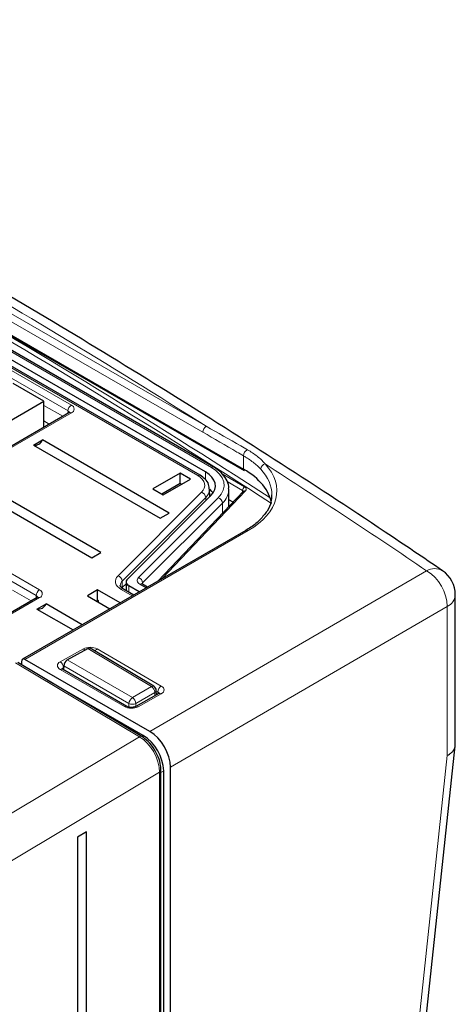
# Paper-space layout 'Blatt2' of a CAD drawing. Header units: millimetres. Extents: x 5 to 418, y 2 to 292.
# Tile 74 of 76: x 326 to 344, y 227 to 268. Entities that reach past the tile are written whole.
import ezdxf

# ---------------------------------------------------------------- set-up
doc = ezdxf.new("R2010")
doc.units = ezdxf.units.MM

psp = doc.layouts.new('Blatt2')

# ---------------------------------------------------------------- linework, layer by layer
at = {"color": 7, "linetype": 'Continuous', "lineweight": 18}
for p, q in [((306.937, 265.459), (335.45, 248.999)), ((333.765, 250.526), (308.622, 265.041)), ((308.766, 265.287), (333.909, 250.772)), ((334.121, 249.069), (307.927, 264.19)), ((328.199, 251.402), (310.238, 261.77)), ((321.071, 255.84), (328.34, 251.644)), ((333.558, 248.733), (321.159, 255.891)), ((311.045, 253.236), (327.025, 244.011)), ((326.884, 243.769), (310.903, 252.994)), ((327.204, 251.635), (327.986, 251.184)), ((328.34, 251.32), (323.815, 248.708)), ((328.197, 251.305), (328.199, 251.402)), ((327.425, 250.86), (327.204, 250.988)), ((335.45, 248.999), (335.45, 249.547)), ((333.881, 248.561), (333.881, 248.881)), ((334.563, 248.806), (335.496, 248.267)), ((335.413, 248.121), (334.768, 248.493)), ((330.265, 244.592), (333.716, 248.042)), ((335.535, 248.099), (332.07, 244.463)), ((335.413, 248.045), (335.413, 248.121)), ((333.889, 247.824), (330.439, 244.374)), ((331.11, 244.518), (334.407, 247.814)), ((334.58, 247.593), (331.283, 244.297)), ((333.889, 247.824), (333.891, 247.694)), ((334.58, 247.172), (334.58, 247.593)), ((335.646, 246.459), (326.421, 241.134)), ((331.582, 238.155), (343.015, 244.794)), ((330.439, 244.374), (330.443, 244.108)), ((330.716, 244.176), (330.716, 243.91)), ((331.428, 244.092), (331.173, 244.239)), ((331.283, 244.297), (331.283, 244.243)), ((325.903, 243.994), (326.671, 243.55)), ((326.883, 243.672), (326.884, 243.769)), ((330.856, 243.762), (330.394, 244.028)), ((327.025, 243.687), (322.591, 241.127)), ((343.866, 243.326), (332.431, 236.685)), ((343.866, 237.165), (343.866, 243.326)), ((327.876, 241.038), (328.833, 241.571)), ((331.65, 240.013), (329.018, 241.585)), ((329.398, 241.565), (332.051, 240.033)), ((331.146, 237.94), (326.032, 240.995)), ((328.168, 241.111), (330.859, 239.556)), ((330.53, 239.185), (327.876, 240.717)), ((328.019, 240.797), (328.015, 240.795)), ((328.015, 240.795), (328.017, 240.728)), ((330.718, 239.314), (328.022, 240.872)), ((330.859, 239.556), (331.65, 240.013)), ((331.789, 239.772), (330.998, 239.316)), ((332.051, 239.713), (331.095, 239.18)), ((331.791, 239.633), (331.789, 239.772)), ((331.907, 239.79), (331.848, 239.824)), ((331.904, 239.696), (331.907, 239.79)), ((330.718, 239.162), (330.718, 239.314)), ((330.998, 239.316), (330.998, 239.191)), ((303.647, 221.479), (331.146, 237.94)), ((331.237, 237.955), (331.305, 237.994)), ((331.982, 236.48), (303.863, 219.648)), ((331.982, 151.213), (331.982, 236.48)), ((332.154, 236.524), (332.038, 236.457))]:
    psp.add_line(p, q, dxfattribs=at)
at = {"color": 7, "linetype": 'Continuous', "lineweight": 25}
for p, q in [((306.962, 265.404), (335.475, 248.944)), ((334.221, 249.079), (308.027, 264.2)), ((333.881, 248.881), (307.601, 264.051)), ((333.658, 248.743), (321.258, 255.901)), ((327.204, 251.805), (325.928, 252.541)), ((324.234, 250.09), (327.204, 251.805)), ((327.204, 250.732), (327.204, 251.805)), ((328.24, 251.33), (323.715, 248.718)), ((328.238, 251.329), (328.24, 251.33)), ((326.776, 249.99), (327.151, 250.206)), ((326.776, 249.99), (332.009, 246.969)), ((332.383, 247.185), (327.151, 250.206)), ((332.833, 248.833), (331.701, 248.18)), ((333.257, 248.588), (332.833, 248.833)), ((332.833, 248.401), (332.833, 248.833)), ((323.948, 248.357), (329.181, 245.337)), ((329.555, 245.553), (324.322, 248.573)), ((332.833, 248.401), (332.075, 247.964)), ((332.125, 247.935), (333.257, 248.588)), ((332.883, 248.372), (332.833, 248.401)), ((330.653, 244.455), (334.103, 247.905)), ((331.701, 248.18), (332.125, 247.935)), ((335.45, 248.084), (331.911, 244.371)), ((334.055, 247.858), (334.048, 248.176)), ((334.048, 248.176), (334.048, 248.153)), ((334.054, 247.912), (334.055, 247.858)), ((334.848, 247.453), (334.848, 248.171)), ((335.451, 248.086), (335.45, 248.084)), ((335.016, 247.63), (334.848, 247.727)), ((332.009, 246.969), (332.383, 247.185)), ((335.543, 246.468), (326.321, 241.144)), ((329.181, 245.337), (329.555, 245.553)), ((330.599, 244.264), (330.443, 244.108)), ((330.599, 244.34), (330.599, 243.978)), ((331.145, 243.929), (330.716, 244.176)), ((331.486, 244.126), (331.273, 244.249)), ((329.424, 244.008), (329, 243.763)), ((330.353, 243.472), (329.424, 244.008)), ((329.424, 243.576), (329.424, 244.008)), ((330.914, 243.796), (330.494, 244.038)), ((344.2, 237.6), (344.2, 243.806)), ((326.925, 243.697), (322.533, 241.161)), ((326.918, 243.214), (327.292, 243.43)), ((328.786, 242.567), (327.292, 243.43)), ((329, 243.763), (329.929, 243.227)), ((329.424, 243.576), (329.374, 243.547)), ((329.458, 243.556), (329.424, 243.576)), ((329.458, 243.498), (329.458, 243.556)), ((326.918, 243.214), (328.412, 242.351)), ((328.168, 241.111), (329.018, 241.585)), ((331.75, 240.023), (329.12, 241.594)), ((331.246, 237.95), (326.132, 241.005)), ((326.28, 241.053), (326.28, 240.916)), ((331.582, 238.155), (326.421, 241.134)), ((330.627, 239.194), (327.974, 240.726)), ((328.022, 240.872), (328.016, 240.701)), ((331.305, 237.994), (327.343, 240.281)), ((331.952, 239.723), (330.996, 239.19)), ((331.85, 239.666), (331.847, 239.854)), ((341.551, 212.786), (344.197, 237.562)), ((332.038, 151.294), (332.038, 236.56)), ((332.154, 151.931), (332.154, 236.524)), ((332.431, 151.45), (332.431, 236.685)), ((328.965, 234.002), (328.597, 233.782)), ((328.965, 150.388), (328.965, 234.002)), ((328.597, 233.782), (328.597, 150.168))]:
    psp.add_line(p, q, dxfattribs=at)
at = {"color": 7, "linetype": 'Continuous', "lineweight": 18, "flags": 128}
for points in [[(334.407, 247.814), (334.533, 247.968), (334.613, 248.131), (334.647, 248.3), (334.633, 248.47), (334.57, 248.636), (334.462, 248.794), (334.311, 248.939), (334.121, 249.069)], [(333.716, 248.042), (333.785, 248.127), (333.83, 248.217), (333.848, 248.31), (333.84, 248.403), (333.806, 248.494), (333.746, 248.581), (333.663, 248.662), (333.558, 248.733)], [(330.394, 244.028), (330.308, 244.087), (330.24, 244.152), (330.192, 244.223), (330.164, 244.298), (330.157, 244.374), (330.172, 244.45), (330.209, 244.523), (330.265, 244.592)], [(331.11, 244.518), (331.082, 244.484), (331.064, 244.447), (331.056, 244.41), (331.06, 244.372), (331.073, 244.335), (331.097, 244.3), (331.131, 244.268), (331.173, 244.239)], [(341.221, 212.397), (342.549, 224.831), (343.866, 237.165)]]:
    psp.add_lwpolyline(points, dxfattribs=at)
at = {"color": 7, "linetype": 'Continuous', "lineweight": 25, "flags": 128}
for points in [[(334.103, 247.905), (334.201, 248.025), (334.264, 248.152), (334.29, 248.283), (334.279, 248.415), (334.23, 248.544), (334.146, 248.667), (334.029, 248.78), (333.881, 248.881)], [(334.054, 247.912), (334.052, 247.865), (334.051, 247.853)], [(334.195, 248.015), (334.146, 248.079), (334.054, 248.171)], [(330.653, 244.455), (330.625, 244.421), (330.607, 244.385), (330.599, 244.347), (330.602, 244.31), (330.616, 244.273), (330.64, 244.238), (330.674, 244.205), (330.716, 244.176)], [(330.494, 244.038), (330.493, 244.039), (330.491, 244.04)]]:
    psp.add_lwpolyline(points, dxfattribs=at)
at = {"color": 7, "linetype": 'Continuous', "lineweight": 18}
for centre, radius, start, end in [((328.506, 251.385), 0.308, 122.6523, 176.7703), ((328.279, 251.482), 0.173, 290.7834, 69.2166), ((328.153, 251.306), 0.106, 17.4139, 64.5329), ((328.282, 251.241), 0.0988, 53.7667, 114.9229), ((334.071, 250.512), 0.307, 121.9772, 177.4454), ((335.751, 249.534), 0.301, 117.5419, 177.5244), ((334.179, 248.992), 0.0959, 64.0432, 127.2534), ((336.407, 248.98), 0.248, 105.8092, 175.4393), ((333.617, 248.653), 0.0988, 65.1042, 126.2309), ((335.597, 248.113), 0.185, 123.2297, 177.3477), ((333.635, 247.8), 0.255, 5.34, 71.5416), ((333.566, 248.184), 0.483, 311.9453, 356.3073), ((334.046, 248.192), 0.802, 311.7748, 359.7193), ((335.504, 248.025), 0.0806, 67.0476, 132.001), ((334.327, 247.573), 0.254, 4.5341, 71.6306), ((335.587, 246.373), 0.104, 55.6476, 114.8655), ((330.185, 244.35), 0.255, 5.34, 71.5416), ((343.348, 244.245), 0.643, 59.394, 121.2493), ((342.08, 243.272), 1.787, 1.7449, 58.4473), ((330.601, 244.192), 0.244, 131.7711, 179.7983), ((331.03, 244.277), 0.254, 4.5341, 71.6306), ((331.232, 244.157), 0.101, 65.6929, 125.6176), ((331.343, 244.232), 0.0883, 133.1871, 163.6764), ((327.192, 243.751), 0.308, 122.6523, 176.7703), ((326.838, 243.673), 0.106, 17.4139, 64.5329), ((326.964, 243.849), 0.173, 290.7834, 69.2166), ((330.453, 243.945), 0.102, 68.5325, 125.3118), ((343.63, 243.846), 0.571, 294.329, 355.9244), ((326.967, 243.611), 0.0961, 52.8179, 115.8716), ((328.702, 241.354), 0.253, 39.9601, 58.8605), ((329.541, 241.327), 0.277, 120.9985, 146.4807), ((327.712, 240.783), 0.304, 2.2121, 57.2055), ((327.932, 240.636), 0.0992, 65.4202, 124.5442), ((331.708, 239.934), 0.0977, 64.6194, 126.6007), ((331.48, 239.754), 0.309, 3.2782, 56.7218), ((331.75, 239.862), 0.0977, 293.3911, 355.3787), ((332.214, 239.773), 0.307, 122.0223, 176.8229), ((331.993, 239.63), 0.102, 54.7128, 113.8713), ((331.035, 239.291), 0.318, 123.551, 175.8713), ((330.857, 239.6), 0.318, 244.1328, 296.4445), ((330.69, 239.298), 0.309, 3.2782, 56.7218), ((330.586, 239.109), 0.0945, 63.303, 126.1578), ((331.037, 239.102), 0.097, 53.1689, 115.6331), ((331.204, 237.861), 0.0977, 64.636, 126.5991), ((331.939, 236.57), 0.099, 295.4109, 354.6306)]:
    psp.add_arc(centre, radius, start, end, dxfattribs=at)
at = {"color": 7, "linetype": 'Continuous', "lineweight": 25}
for centre, radius, start, end in [((326.822, 250.343), 0.356, 262.6225, 337.3722), ((335.507, 248.991), 0.0577, 172.814, 235.8738), ((343, 243.806), 1.2, 0, 55.7542), ((326.964, 243.567), 0.356, 262.6225, 337.3722), ((331.647, 239.851), 0.2, 0.8585, 59.144), ((330.311, 236.44), 1.844, 2.6055, 57.3945)]:
    psp.add_arc(centre, radius, start, end, dxfattribs=at)
at = {"color": 7, "linetype": 'Continuous', "lineweight": 18}
for centre, major_axis, ratio, start_param, end_param in [((53.767, 96.654), (378.865, 5.829), 0.587275, 0.71895, 0.839474), ((53.766, 96.751), (378.985, 5.829), 0.587272, 0.719533, 0.83827), ((53.781, 108.965), (378.787, -5.628), 0.567125, 0.746872, 0.840776), ((332.624, 248.145), (4.2, -0.062), 0.567125, 5.523666, 6.776899), ((53.781, 108.965), (378.787, -5.628), 0.567125, 0.710423, 0.73729), ((332.622, 247.98), (4, -0.062), 0.566612, 0.005901, 0.494119), ((335.326, 248.166), (0.24, 0.004), 0.587275, 5.759699, 7.059548), ((335.328, 248.069), (0.12, 0.004), 0.597067, 0.212872, 0.766692), ((329.116, 241.407), (0.4, -0.006), 0.567122, 0.794121, 2.364612), ((328.159, 240.875), (0.4, -0.006), 0.566782, 2.364314, 3.934806), ((328.157, 240.71), (0.2, -0.012), 0.555022, 2.38778, 3.184773), ((331.766, 239.711), (0.2, 0), 0.556968, 6.257414, 7.069319), ((331.768, 239.876), (0.4, -0.006), 0.567122, 5.506814, 7.077306), ((330.813, 239.343), (0.4, -0.006), 0.567473, 3.935434, 5.505926), ((331.131, 236.969), (-0.603, 1.038), 0.579062, 3.925443, 5.478789)]:
    psp.add_ellipse(centre, major_axis=major_axis, ratio=ratio, start_param=start_param, end_param=end_param, dxfattribs=at)
at = {"color": 7, "linetype": 'Continuous', "lineweight": 25}
for centre, major_axis, ratio, start_param, end_param in [((332.622, 247.425), (4, -0.061), 0.566817, 0.093751, 0.794068), ((329.016, 241.423), (0.105, 0.17), 0.577206, 0.008874, 0.802768), ((326.421, 240.971), (-0.1, 0.173), 0.577557, 5.497716, 7.068817), ((328.166, 240.949), (0.105, 0.17), 0.577197, 0.803213, 2.356255), ((331.582, 237.175), (-0.6, 1.039), 0.577587, 3.927194, 5.497635)]:
    psp.add_ellipse(centre, major_axis=major_axis, ratio=ratio, start_param=start_param, end_param=end_param, dxfattribs=at)
for points, knots in [([(343.675, 244.798), (342.886, 245.332), (340.597, 246.881), (336.736, 249.409), (332.063, 252.367), (327.295, 255.276), (322.437, 258.135), (317.489, 260.945), (312.455, 263.703), (307.333, 266.409), (302.808, 268.72), (299.975, 270.117), (298.902, 270.646)], [0, 0, 0, 0, 0.057626, 0.167086, 0.276547, 0.386006, 0.495465, 0.604924, 0.714381, 0.823836, 0.933291, 1, 1, 1, 1]), ([(328.262, 251.346), (328.262, 251.346), (328.262, 251.345), (328.248, 251.335), (328.24, 251.33)], [0, 0, 0, 0, 0.497843, 1, 1, 1, 1]), ([(334.834, 248.19), (334.837, 248.22), (334.852, 248.356), (334.747, 248.592), (334.544, 248.866), (334.329, 249.007), (334.221, 249.079)], [0, 0, 0, 0, 0.086944, 0.389686, 0.693712, 1, 1, 1, 1]), ([(334.04, 248.146), (334.036, 248.222), (334.028, 248.383), (333.881, 248.591), (333.73, 248.694), (333.658, 248.743)], [0, 0, 0, 0, 0.317612, 0.673188, 1, 1, 1, 1]), ([(336.611, 247.931), (336.607, 247.835), (336.599, 247.613), (336.449, 247.269), (336.244, 247.035), (336.143, 246.92)], [0, 0, 0, 0, 0.278957, 0.647437, 1, 1, 1, 1]), ([(336.143, 246.92), (336.142, 246.918), (336.048, 246.801), (335.837, 246.648), (335.612, 246.51), (335.543, 246.468)], [0, 0, 0, 0, 0.011566, 0.697931, 1, 1, 1, 1]), ([(330.494, 244.038), (330.468, 244.055), (330.403, 244.098), (330.36, 244.16), (330.36, 244.182), (330.36, 244.192)], [0, 0, 0, 0, 0.2653192, 0.6673085, 1, 1, 1, 1]), ([(331.273, 244.249), (331.265, 244.255), (331.25, 244.266), (331.251, 244.265), (331.251, 244.265)], [0, 0, 0, 0, 0.588245, 1, 1, 1, 1]), ([(326.947, 243.713), (326.947, 243.712), (326.947, 243.712), (326.933, 243.702), (326.925, 243.697)], [0, 0, 0, 0, 0.497843, 1, 1, 1, 1]), ([(327.974, 240.726), (327.965, 240.732), (327.95, 240.743), (327.95, 240.742), (327.951, 240.742)], [0, 0, 0, 0, 0.583054, 1, 1, 1, 1]), ([(331.972, 239.736), (331.973, 239.737), (331.974, 239.738), (331.96, 239.729), (331.952, 239.723)], [0, 0, 0, 0, 0.381723, 1, 1, 1, 1]), ([(330.996, 239.19), (330.983, 239.183), (330.956, 239.171), (330.891, 239.155), (330.813, 239.149), (330.732, 239.156), (330.665, 239.174), (330.638, 239.188), (330.627, 239.194)], [0, 0, 0, 0, 0.153985, 0.31609, 0.4943, 0.681947, 0.868112, 1, 1, 1, 1]), ([(331.812, 237.324), (331.792, 237.366), (331.714, 237.524), (331.517, 237.755), (331.334, 237.886), (331.246, 237.95)], [0, 0, 0, 0, 0.156957, 0.593192, 1, 1, 1, 1]), ([(332.038, 236.56), (332.035, 236.621), (332.026, 236.796), (331.958, 237.065), (331.853, 237.251), (331.812, 237.324)], [0, 0, 0, 0, 0.24687, 0.706694, 1, 1, 1, 1]), ([(343.866, 237.165), (343.868, 237.167), (343.901, 237.184), (343.953, 237.215), (344.016, 237.262), (344.066, 237.307), (344.109, 237.355), (344.144, 237.405), (344.171, 237.456), (344.189, 237.509), (344.199, 237.557), (344.199, 237.587), (344.199, 237.6)], [0, 0, 0, 0, 0.013052, 0.155897, 0.264228, 0.373307, 0.48475, 0.597009, 0.705105, 0.813947, 0.925145, 1, 1, 1, 1])]:
    psp.add_open_spline(points, degree=3, knots=knots, dxfattribs=at)
at = {"color": 7, "linetype": 'Continuous', "lineweight": 18}
for points, knots in [([(333.909, 250.772), (334.385, 250.502), (334.953, 250.179), (335.521, 249.853), (335.612, 249.801)], [0, 0, 0, 0, 0.8392098, 1, 1, 1, 1]), ([(335.45, 249.547), (335.36, 249.6), (334.798, 249.928), (334.237, 250.253), (333.765, 250.526)], [0, 0, 0, 0, 0.160775, 1, 1, 1, 1]), ([(336.16, 249), (336.112, 249.049), (336.016, 249.147), (335.847, 249.285), (335.691, 249.397), (335.557, 249.484), (335.486, 249.526), (335.45, 249.547)], [0, 0, 0, 0, 0.2466485, 0.495204, 0.7465826, 0.8731048, 1, 1, 1, 1]), ([(335.612, 249.801), (335.684, 249.758), (335.829, 249.671), (336.021, 249.53), (336.18, 249.393), (336.281, 249.288), (336.328, 249.232), (336.339, 249.218)], [0, 0, 0, 0, 0.245187, 0.493124, 0.745126, 0.936127, 1, 1, 1, 1])]:
    psp.add_open_spline(points, degree=3, knots=knots, dxfattribs=at)

doc.saveas('drawing.dxf')
